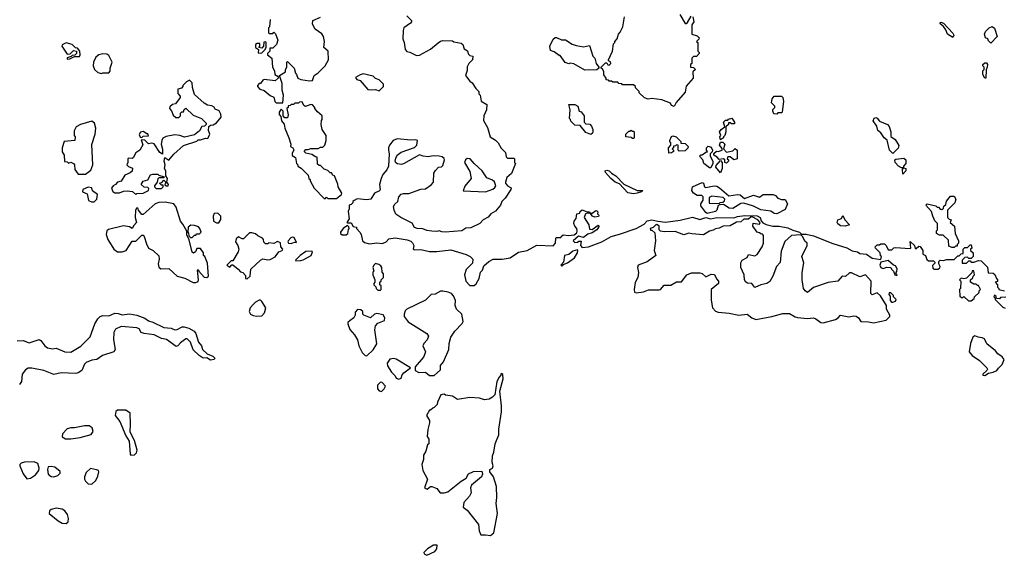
# Model space of a CAD drawing. Extents: x 2029662 to 2246637, y 225654 to 401419.
# Tile 206 of 256: x 2134366 to 2142415, y 322712 to 327092. Entities that reach past the tile are written whole.
import ezdxf

# ---------------------------------------------------------------- set-up
doc = ezdxf.new("R2010")
doc.units = 0

msp = doc.modelspace()

# ---------------------------------------------------------------- linework, layer by layer
at = {"layer": '0CON20XD'}
for points in [[(2136413.3, 327095), (2136407.5, 327035), (2136400, 327025), (2136400, 326985), (2136405, 326980), (2136435, 326980), (2136445, 326990), (2136457, 326977), (2136477.5, 326925), (2136465, 326890), (2136435, 326860), (2136411.7, 326858.3), (2136410, 326835), (2136393, 326817), (2136392.5, 326805), (2136427, 326777), (2136433, 326703), (2136450, 326675), (2136453, 326643), (2136478.3, 326628.3), (2136480, 326615), (2136455, 326592.5), (2136365, 326602.5), (2136353.6, 326596.4), (2136335, 326570), (2136325, 326570), (2136310, 326555), (2136310, 326545), (2136330, 326525), (2136365, 326513.3), (2136415, 326472.5), (2136445, 326457.5), (2136453, 326423), (2136463, 326413), (2136518.3, 326411.7), (2136522.5, 326475), (2136513, 326517), (2136510.7, 326570.7), (2136490, 326635), (2136540, 326665), (2136540, 326685), (2136550, 326705), (2136550, 326745), (2136555, 326750), (2136610, 326695), (2136620, 326655), (2136630, 326645), (2136640, 326615), (2136665, 326602.5), (2136735, 326592.5), (2136760, 326595), (2136773.6, 326636.4), (2136805, 326657.5), (2136862.5, 326715), (2136890, 326765), (2136887.5, 326835), (2136852.5, 326865), (2136857.5, 326915), (2136850, 326955), (2136835, 326977.5), (2136782.5, 327015), (2136760, 327055), (2136762.5, 327085), (2136825, 327112.5)], [(2137530, 327125), (2137570, 327085), (2137570, 327075), (2137560, 327065), (2137507.5, 327025), (2137500, 327005), (2137497.5, 326935), (2137510, 326905), (2137518.3, 326848.3), (2137531.7, 326831.7), (2137555, 326827.5), (2137610.7, 326800.7), (2137635, 326803.3), (2137725, 326850), (2137786.1, 326903.9), (2137805, 326917.5), (2137825, 326922.5), (2137905, 326920), (2137915, 326910), (2137975, 326900), (2137988.3, 326888.3), (2138000, 326855), (2138028.3, 326838.3), (2138031.7, 326811.7), (2138045, 326800), (2138070, 326795), (2138067, 326763), (2138037, 326733), (2138023.6, 326706.4), (2138023, 326677), (2138010, 326635), (2138045, 326590), (2138066.4, 326576.4), (2138095, 326530), (2138120, 326505), (2138120, 326485), (2138130, 326475), (2138140, 326425), (2138185, 326400), (2138181.2, 326355), (2138160, 326305), (2138157, 326267), (2138191.7, 326211.7), (2138212.5, 326135), (2138255, 326107.5), (2138277.5, 326085), (2138301.7, 326041.7), (2138337.5, 326005), (2138341.7, 325971.7), (2138355, 325960), (2138405, 325960), (2138410, 325955), (2138410, 325925), (2138420, 325915), (2138386.2, 325835), (2138349.3, 325800.7), (2138336.7, 325765), (2138336.7, 325755), (2138354.1, 325734.1), (2138385, 325717.5), (2138382.5, 325705), (2138335, 325632.5), (2138307.5, 325605), (2138296.7, 325575), (2138255, 325526.7), (2138217.5, 325505), (2138195, 325477.5), (2138155, 325456.7), (2138127.5, 325425), (2138055, 325391.2), (2138013, 325387), (2137980, 325365), (2137845, 325356), (2137817, 325357), (2137795, 325366.7), (2137775, 325360), (2137735, 325363.3), (2137695, 325368.8), (2137663, 325383), (2137615, 325383.8), (2137595, 325393.3), (2137575, 325427.5), (2137482.5, 325475), (2137442.3, 325502.3), (2137426.7, 325535), (2137423.3, 325565), (2137432.5, 325585), (2137457.5, 325605), (2137466.2, 325645), (2137485, 325666), (2137505, 325672), (2137548.3, 325671.7), (2137645, 325707.5), (2137685, 325710), (2137729.3, 325740.7), (2137750, 325765), (2137753, 325837), (2137765, 325860), (2137790, 325885), (2137815, 325890), (2137825, 325900), (2137838.8, 325945), (2137836.1, 325956.1), (2137819.5, 325969.5), (2137795, 325976.2), (2137745, 325978.8), (2137705, 325972), (2137665, 325976.2), (2137635, 325987.5), (2137505, 325912.5), (2137485, 325907.5), (2137454.5, 325914.5), (2137441.7, 325921.7), (2137435.7, 325935), (2137440, 325960), (2137453.3, 325985), (2137485, 326010), (2137592.5, 326047.5), (2137612.5, 326065), (2137617.5, 326105), (2137605, 326110), (2137565, 326107.5), (2137452.3, 326117.7), (2137420, 326105), (2137390, 326065), (2137382.5, 326045), (2137380, 326025), (2137386.7, 325995), (2137382.5, 325895), (2137366.7, 325865), (2137334.2, 325825.8), (2137321.2, 325795), (2137307.5, 325745), (2137312.5, 325705), (2137307, 325693), (2137267, 325673), (2137235.9, 325624.1), (2137205, 325618.8), (2137125, 325626.7), (2137100, 325615), (2137090, 325605), (2137090, 325595), (2137075, 325580), (2137060, 325575), (2137060, 325545), (2137052.5, 325525), (2137060, 325465), (2137040, 325435), (2137045, 325430), (2137075, 325430), (2137091.7, 325401.7), (2137120, 325395), (2137120, 325385), (2137147.5, 325355), (2137157.5, 325335), (2137170, 325285), (2137185, 325270), (2137225, 325260), (2137285, 325267.5), (2137333, 325263), (2137363, 325277), (2137385, 325300), (2137435, 325308.8), (2137535, 325291.2), (2137565, 325280), (2137578.3, 325268.3), (2137587.5, 325245), (2137582.5, 325215), (2137595, 325210), (2137645, 325212.5), (2137715, 325196.7), (2137775, 325196.7), (2137891.7, 325211.7), (2138015, 325173.3), (2138050, 325155), (2138070, 325135), (2138068.3, 325101.7), (2138015, 325050), (2138002.5, 325005), (2138012.5, 324955), (2138045, 324917.5), (2138081.7, 324918.3), (2138098.3, 324931.7), (2138123.3, 324975), (2138133.6, 325026.4), (2138150, 325045), (2138161.7, 325078.3), (2138200, 325115), (2138237, 325133), (2138310, 325135), (2138375, 325146.2), (2138445, 325192), (2138515, 325203.8), (2138595, 325248.8), (2138726.4, 325243.6), (2138747.5, 325265), (2138750, 325305), (2138755, 325310), (2138790, 325310), (2138791.7, 325318.3), (2138808.3, 325331.7), (2138855, 325327.5), (2138898, 325332), (2138920, 325350), (2138924, 325365), (2138921.2, 325385), (2138903.3, 325405), (2138896.7, 325425), (2138898.8, 325445), (2138914.1, 325465.9), (2138920, 325505), (2138945, 325510), (2138947.5, 325525), (2138963.8, 325536.2), (2139005, 325520), (2139025, 325520), (2139030, 325510), (2139045, 325510), (2139075, 325532.5), (2139085, 325530), (2139091.7, 325521.7), (2139090, 325505), (2139100, 325495), (2139098.3, 325481.7), (2139068.3, 325478.3), (2139050, 325485), (2139030, 325510), (2139005, 325510), (2138992.5, 325505), (2138980, 325475), (2139018.8, 325415), (2139025, 325380), (2139045, 325377.5), (2139095, 325412.5), (2139102.5, 325405), (2139083.3, 325375), (2139045, 325350), (2139011.2, 325338.8), (2138975, 325312.5), (2138935, 325322.5), (2138890, 325285), (2138905, 325270), (2138927, 325273), (2138938.3, 325281.7), (2138955, 325280), (2138950, 325245), (2138965, 325230), (2139015, 325233.8), (2139125, 325276), (2139201.9, 325318.1), (2139268.8, 325338.8), (2139405.6, 325384.4), (2139470, 325420), (2139495, 325446.7), (2139535, 325456.7), (2139583.6, 325443.6), (2139645, 325436.7), (2139765, 325452.5), (2139865, 325476.2), (2139925, 325459.5), (2139975, 325474.2), (2140015, 325463.3), (2140065, 325474.2), (2140205, 325473.3), (2140235, 325483.3), (2140295, 325490), (2140395, 325487.5), (2140420, 325475), (2140428.3, 325448.3), (2140441.7, 325431.7), (2140468.3, 325418.3), (2140523.9, 325403.9), (2140575, 325403.8), (2140645, 325391.2), (2140685, 325370), (2140740, 325355), (2140758.3, 325338.3), (2140795, 325338.8), (2140855, 325323.8), (2141012.7, 325262.7), (2141127.3, 325227.3), (2141172.7, 325202.7), (2141213.9, 325193.9), (2141235, 325181.2), (2141287.5, 325175)], [(2139715, 326382.5), (2139695, 326390), (2139685, 326410), (2139615, 326437.5), (2139535, 326447.5), (2139505, 326442.5), (2139473, 326453), (2139430, 326495), (2139430, 326505), (2139400, 326535), (2139400, 326545), (2139385, 326560), (2139295, 326560), (2139288.3, 326568.3), (2139265, 326570), (2139255, 326580), (2139215, 326580), (2139205, 326590), (2139185, 326590), (2139178.3, 326598.3), (2139161.7, 326601.7), (2139160, 326615), (2139142.5, 326642.5), (2139142.5, 326665), (2139129.3, 326689.3), (2139120, 326695), (2139120, 326705), (2139155, 326740), (2139165, 326740), (2139173.8, 326723.8), (2139185, 326721.2), (2139198.8, 326735), (2139195, 326747.5), (2139180, 326755), (2139180, 326765), (2139212.5, 326835), (2139220, 326895), (2139230, 326905), (2139230, 326915), (2139250, 326935), (2139260, 326975), (2139275, 326990), (2139297, 327033), (2139310, 327115)], [(2139870, 327115), (2139876.7, 327075), (2139860.7, 327049.3), (2139860, 326975), (2139905, 326960), (2139920, 326945), (2139918.3, 326931.7), (2139900, 326915), (2139910, 326905), (2139910, 326835), (2139920, 326825), (2139920, 326815), (2139898.3, 326791.7), (2139875, 326790), (2139861.7, 326778.3), (2139860, 326735), (2139850, 326725), (2139850, 326705), (2139875, 326700), (2139890, 326685), (2139870, 326665), (2139872.5, 326615), (2139815, 326550), (2139805, 326500), (2139733.6, 326416.4), (2139715, 326382.5)], [(2139764, 327135), (2139805, 327060), (2139815, 327060), (2139825, 327070), (2139855, 327120)], [(2141995, 326947.5), (2141950, 326975), (2141938.3, 327008.3), (2141916.7, 327036.7), (2141893.3, 327055), (2141890, 327065), (2141895, 327072.5), (2141917.5, 327065), (2141993, 326983), (2142002.5, 326965), (2141995, 326947.5)], [(2142305, 326900), (2142285, 326920), (2142280, 326935), (2142260, 326945), (2142252.5, 326975), (2142260, 326995), (2142290, 327025), (2142315, 327036.7), (2142335, 327022.5), (2142357.5, 326955), (2142305, 326900)], [(2138985, 326680), (2138895, 326730), (2138865, 326737.5), (2138855, 326732.5), (2138825, 326742.5), (2138785, 326800), (2138775, 326800), (2138735, 326830), (2138705, 326840), (2138700, 326875), (2138727.5, 326932.5), (2138743, 326947), (2138755, 326947.5), (2138795, 326927.5), (2138827, 326927), (2138883, 326893), (2138915, 326882.5), (2138975, 326870), (2139025, 326880), (2139052.5, 326795), (2139067, 326777), (2139080, 326735), (2139100, 326705), (2139100, 326695), (2139085, 326682.5), (2138985, 326680)], [(2134755, 326770), (2134775, 326773.3), (2134815, 326790), (2134855, 326792.5), (2134860, 326805), (2134857.5, 326835), (2134838.3, 326858.3), (2134821.7, 326861.7), (2134795, 326890), (2134745, 326903.3), (2134715, 326887.5), (2134710, 326875), (2134755, 326810), (2134778.3, 326811.7), (2134805, 326840), (2134830, 326835), (2134830, 326815), (2134818.3, 326801.7), (2134795, 326800), (2134788.3, 326791.7), (2134755, 326780), (2134755, 326770)], [(2136335, 326817.5), (2136345, 326822.5), (2136370, 326845), (2136380, 326865), (2136380, 326905), (2136375, 326910), (2136361.7, 326908.3), (2136360, 326875), (2136345, 326860), (2136320, 326865), (2136330, 326875), (2136328.3, 326898.3), (2136308.3, 326898.3), (2136295, 326890), (2136293.3, 326865), (2136317.5, 326847.5), (2136315, 326820), (2136335, 326817.5)], [(2135035, 326652.5), (2135045, 326657.5), (2135095, 326657.5), (2135105, 326670), (2135106.7, 326695), (2135122.5, 326745), (2135095, 326800), (2135079.3, 326809.3), (2135045, 326813.3), (2135013.9, 326806.1), (2134987.5, 326785), (2134970, 326745), (2134967.5, 326715), (2134977.5, 326685), (2135005, 326660), (2135035, 326652.5)], [(2142265, 326613.8), (2142255, 326613.8), (2142240, 326645), (2142240, 326675), (2142250, 326685), (2142250, 326705), (2142240, 326715), (2142240, 326725), (2142255, 326740), (2142268.3, 326738.3), (2142276.7, 326725), (2142276.2, 326705), (2142267, 326683), (2142265, 326613.8)], [(2137305, 326510), (2137340, 326545), (2137340, 326565), (2137305, 326600), (2137275, 326610), (2137255, 326630), (2137175, 326650), (2137148.3, 326641.7), (2137111.7, 326618.3), (2137123, 326603), (2137150, 326595), (2137211.7, 326521.7), (2137245, 326517.5), (2137275, 326522.5), (2137305, 326510)], [(2135315, 325662.5), (2135325, 325670), (2135375, 325672.5), (2135420, 325695), (2135421.7, 325711.7), (2135415, 325720), (2135383, 325723), (2135360, 325745), (2135377, 325773), (2135415, 325782.5), (2135435, 325822.5), (2135455, 325830), (2135495, 325830), (2135505, 325820), (2135547.5, 325807.5), (2135545, 325800), (2135505, 325800), (2135495, 325790), (2135490, 325765), (2135467.5, 325735), (2135467.5, 325725), (2135481.7, 325711.7), (2135525, 325712.5), (2135540, 325725), (2135538.3, 325738.3), (2135525, 325740), (2135510, 325755), (2135528.3, 325761.7), (2135545, 325780), (2135560, 325765), (2135551.7, 325741.7), (2135565, 325732.5), (2135580, 325735), (2135582.5, 325745), (2135570, 325765), (2135576, 325795), (2135560, 325815), (2135560.8, 325855), (2135550, 325875), (2135556, 325905), (2135548, 325935), (2135553.3, 325966.7), (2135585, 325942.5), (2135626.1, 325993.9), (2135705, 326062.5), (2135815, 326100), (2135825, 326110), (2135845, 326110), (2135885, 326122.5), (2135905, 326120), (2135920, 326155), (2135910, 326185), (2135911.7, 326218.3), (2135925, 326230), (2135947, 326233), (2135975, 326247.5), (2136012.5, 326295), (2136009.3, 326319.3), (2135996.4, 326346.4), (2135965, 326360), (2135956.4, 326376.4), (2135937, 326387), (2135903, 326393), (2135875, 326410), (2135795, 326480), (2135778.3, 326538.3), (2135777, 326577), (2135755, 326597.5), (2135730, 326585), (2135700, 326555), (2135700, 326545), (2135688.3, 326531.7), (2135660, 326525), (2135658.3, 326488.3), (2135677, 326467), (2135677.5, 326455), (2135640, 326405), (2135615, 326400), (2135595, 326380), (2135590, 326365), (2135608.3, 326348.3), (2135621.7, 326311.7), (2135641.7, 326291.7), (2135668.3, 326291.7), (2135680, 326305), (2135681.7, 326328.3), (2135691.7, 326338.3), (2135705, 326340), (2135711.7, 326358.3), (2135725, 326370), (2135785, 326312.5), (2135853, 326283), (2135890, 326245), (2135890, 326235), (2135877.5, 326222.5), (2135855, 326217.5), (2135836.4, 326183.6), (2135795, 326150), (2135715, 326132.5), (2135676.4, 326146.4), (2135635, 326150), (2135563.6, 326136.4), (2135537, 326123), (2135527.5, 326105), (2135523.8, 326075), (2135533.6, 326033.6), (2135535, 325992.5), (2135513.3, 326005), (2135465, 326077.5), (2135445, 326082.5), (2135418.3, 326078.3), (2135388.3, 326108.3), (2135360, 326110), (2135371.7, 326068.3), (2135347.5, 326025), (2135315, 326002.5), (2135295, 325962.5), (2135285, 325957.5), (2135255, 325960), (2135250, 325955), (2135250, 325925), (2135242.5, 325905), (2135255, 325892.5), (2135289.3, 325879.3), (2135286.1, 325853.9), (2135270.7, 325839.3), (2135225, 325820), (2135195, 325772.5), (2135167, 325763), (2135150, 325745), (2135130, 325735), (2135117.5, 325715), (2135127, 325687), (2135145, 325677.5), (2135183, 325677), (2135215, 325690), (2135245, 325692.5), (2135287.5, 325687.5), (2135315, 325662.5)], [(2140555, 326320), (2140531.7, 326321.7), (2140523, 326343), (2140523, 326357), (2140540, 326375), (2140540, 326385), (2140513, 326413), (2140517.5, 326445), (2140535, 326466.2), (2140595, 326467.5), (2140605.5, 326455.5), (2140610.6, 326425), (2140600, 326335), (2140595, 326330), (2140565, 326330), (2140555, 326320)], [(2136955, 325630), (2136998.3, 325661.7), (2137000, 325675), (2136970, 325725), (2136967, 325747), (2136940, 325815), (2136925, 325820), (2136915, 325840), (2136905, 325840), (2136885, 325860), (2136855, 325870), (2136825, 325900), (2136815, 325900), (2136801.7, 325911.7), (2136798.3, 325968.3), (2136785, 325970), (2136755, 325990), (2136705, 326000), (2136692.5, 326015), (2136705, 326030), (2136725, 326030), (2136745, 326040), (2136805, 326040), (2136825, 326050), (2136845, 326050), (2136860, 326065), (2136872.5, 326105), (2136872.5, 326145), (2136840, 326195), (2136830, 326235), (2136833, 326267), (2136840, 326275), (2136840, 326305), (2136800, 326340), (2136780, 326365), (2136780, 326375), (2136760, 326395), (2136745, 326397.5), (2136703, 326383), (2136690, 326390), (2136675, 326420), (2136653, 326417), (2136645, 326410), (2136615, 326410), (2136605, 326400), (2136585, 326400), (2136578.3, 326391.7), (2136561.7, 326388.3), (2136560, 326375), (2136550, 326365), (2136560, 326315), (2136555, 326290), (2136535, 326290), (2136520, 326305), (2136520, 326345), (2136505, 326360), (2136487.5, 326335), (2136488.3, 326318.3), (2136501.7, 326301.7), (2136507.5, 326265), (2136527, 326237), (2136532.5, 326205), (2136567.5, 326125), (2136582.5, 326075), (2136580, 326055), (2136600, 326045), (2136607, 326027), (2136593, 325997), (2136593, 325983), (2136620, 325965), (2136630, 325915), (2136640, 325905), (2136640, 325895), (2136668.3, 325878.3), (2136725, 325820), (2136730, 325795), (2136740, 325785), (2136740, 325775), (2136772.5, 325715), (2136855, 325630), (2136865, 325630), (2136875, 325640), (2136885, 325630), (2136955, 325630)], [(2139035, 326152.5), (2138995, 326170), (2138948.3, 326228.3), (2138905, 326230), (2138871.7, 326261.7), (2138870, 326275), (2138860, 326285), (2138867.5, 326355), (2138855, 326400), (2138905, 326397.5), (2138930, 326385), (2138940, 326345), (2138955, 326340), (2138980, 326305), (2138980, 326255), (2138995, 326240), (2139028.3, 326238.3), (2139041.7, 326221.7), (2139052.5, 326195), (2139052.5, 326175), (2139050, 326165), (2139035, 326152.5)], [(2140095, 326110), (2140090, 326135), (2140097.5, 326145), (2140087.5, 326175), (2140100, 326195), (2140130, 326215), (2140120, 326255), (2140135, 326270), (2140155, 326270), (2140161.7, 326278.3), (2140188.3, 326288.3), (2140210, 326255), (2140208.3, 326241.7), (2140185, 326240), (2140175, 326250), (2140161.7, 326248.3), (2140160, 326235), (2140140, 326215), (2140140, 326175), (2140130, 326145), (2140120, 326135), (2140120, 326125), (2140095, 326110)], [(2141505, 325997.5), (2141476, 326026), (2141456.7, 326106.7), (2141432.5, 326125), (2141405, 326167.5), (2141380, 326185), (2141371.7, 326221.7), (2141342.5, 326265), (2141351.7, 326288.3), (2141365, 326292.5), (2141375, 326287.5), (2141395, 326262.5), (2141460, 326235), (2141475, 326220), (2141487.5, 326175), (2141488.3, 326138.3), (2141523, 326113), (2141553, 326063), (2141547.3, 326042.7), (2141505, 325997.5)], [(2134905, 325830), (2134948.3, 325861.7), (2134963.6, 325906.4), (2134957, 326073), (2134983.3, 326155), (2134988.8, 326205), (2134977, 326247), (2134955, 326262.5), (2134864.2, 326235.8), (2134827.5, 326215), (2134813, 326183), (2134812.5, 326145), (2134820, 326135), (2134817.5, 326105), (2134730, 326095), (2134712.5, 326045), (2134713, 326013), (2134730, 325985), (2134731.7, 325931.7), (2134755, 325930), (2134765, 325920), (2134785, 325927.5), (2134805, 325917.5), (2134813.3, 325905), (2134818.3, 325868.3), (2134845, 325830), (2134905, 325830)], [(2135365, 326130), (2135375, 326140), (2135418.3, 326141.7), (2135415, 326160), (2135405, 326160), (2135375, 326177.5), (2135355, 326172.5), (2135343.3, 326153.3), (2135351.7, 326131.7), (2135365, 326130)], [(2139385, 326120), (2139375, 326120), (2139365, 326130), (2139320, 326135), (2139320, 326155), (2139345, 326180), (2139355, 326180), (2139365, 326190), (2139371.7, 326181.7), (2139385, 326180), (2139390, 326175), (2139390, 326125), (2139385, 326120)], [(2139671.7, 326001.7), (2139670, 326045), (2139690, 326065), (2139690, 326085), (2139680, 326095), (2139680, 326105), (2139693.3, 326136.7), (2139705, 326143.3), (2139732.5, 326135), (2139770, 326095), (2139771.7, 326081.7), (2139805, 326080), (2139830, 326055), (2139828.3, 326041.7), (2139805, 326020), (2139758.3, 326018.3), (2139750, 326025), (2139750, 326065), (2139735, 326070), (2139728.3, 326061.7), (2139711.7, 326058.3), (2139710, 326045), (2139700, 326035), (2139710, 326025), (2139710, 326015), (2139695, 326002.5), (2139671.7, 326001.7)], [(2140015, 325880), (2140005, 325880), (2139960, 325915), (2139950, 325945), (2139922.5, 325975), (2139933, 325987), (2139945, 325987.5), (2139975, 326010), (2139987.5, 326012.5), (2139980, 326025), (2139980, 326045), (2139995, 326057.5), (2140019.3, 326049.3), (2140030, 326025), (2140028.3, 326011.7), (2140010, 325995), (2140010, 325975), (2140032.5, 325935), (2140032.5, 325915), (2140015, 325880)], [(2140145, 325920), (2140130, 325925), (2140130, 325945), (2140120, 325955), (2140085, 325950), (2140068.3, 325968.3), (2140040, 325985), (2140041.7, 325998.3), (2140062.5, 326017.5), (2140075, 326013.3), (2140110, 326025), (2140108.3, 326038.3), (2140087.5, 326065), (2140095, 326090), (2140115, 326090), (2140130, 326075), (2140120, 326035), (2140145, 326010), (2140195, 326020), (2140215, 326040), (2140230, 326025), (2140230, 325955), (2140205, 325947.5), (2140175, 325970), (2140155, 325970), (2140150, 325955), (2140160, 325945), (2140160, 325935), (2140145, 325920)], [(2138175, 325683.3), (2138235, 325707.5), (2138249.3, 325720.7), (2138257.5, 325735), (2138247, 325767), (2138230.7, 325780.7), (2138185, 325800), (2138147.5, 325855), (2138082.5, 325915), (2138050, 325955), (2138023, 325957), (2138010, 325945), (2138002.5, 325925), (2138045, 325850), (2138057.5, 325795), (2138005, 325730), (2137991.7, 325691.7), (2138175, 325683.3)], [(2140095, 325840), (2140056.7, 325885), (2140059.3, 325900.7), (2140095, 325940), (2140110, 325925), (2140110, 325875), (2140095, 325840)], [(2141585, 325830), (2141582.5, 325867.5), (2141590, 325880), (2141575, 325880), (2141550, 325895), (2141523.6, 325923.6), (2141520, 325945), (2141528.3, 325951.7), (2141595, 325960), (2141610, 325945), (2141610, 325915), (2141590, 325895), (2141590, 325880), (2141610, 325875), (2141610, 325855), (2141585, 325830)], [(2139385, 325668), (2139336.4, 325676.4), (2139268.8, 325748.8), (2139235, 325763.8), (2139197.5, 325795), (2139155, 325842.5), (2139152.5, 325857.5), (2139165, 325862.5), (2139185, 325857.5), (2139205, 325836.7), (2139240, 325815), (2139306, 325746), (2139415, 325696.7), (2139460, 325695), (2139450, 325685), (2139415, 325673.8), (2139385, 325668)], [(2140555, 325503.6), (2140535, 325507.1), (2140506.8, 325526.8), (2140425, 325538), (2140365, 325567.5), (2140285, 325592.5), (2140260.5, 325589.5), (2140195, 325548.1), (2140165, 325552.2), (2140120, 325580), (2140090.7, 325579.3), (2140076.4, 325573.6), (2140065.5, 325535), (2140055, 325524.3), (2139985, 325508), (2139974.4, 325514.4), (2139935, 325570), (2139935, 325587.5), (2139953.3, 325616.7), (2139952.5, 325645), (2139943.6, 325653.6), (2139904.2, 325655.8), (2139873.4, 325673.4), (2139860, 325695), (2139865.7, 325724.3), (2139945, 325760.8), (2139956.2, 325756.2), (2139965.6, 325725.6), (2139975, 325719.2), (2140044.1, 325734.1), (2140065, 325730.8), (2140088.2, 325718.2), (2140163, 325653), (2140235, 325663.8), (2140255, 325658.8), (2140291.2, 325631.2), (2140365, 325658), (2140415, 325641.4), (2140445, 325662.5), (2140525, 325662.5), (2140543.3, 325655), (2140565, 325633.3), (2140595, 325623.3), (2140625, 325622.5), (2140643, 325587), (2140625, 325541.2), (2140555, 325503.6)], [(2134975, 325602.5), (2134997.5, 325625), (2135001.7, 325661.7), (2134961.7, 325691.7), (2134956.4, 325716.4), (2134925, 325723.3), (2134882.5, 325705), (2134880, 325685), (2134918.3, 325668.3), (2134930, 325615), (2134953, 325603), (2134975, 325602.5)], [(2140085, 325590), (2140093, 325597), (2140115, 325600), (2140128.3, 325611.7), (2140130, 325625), (2140117, 325637), (2140025, 325650), (2140003, 325637), (2140001.7, 325591.7), (2140085, 325590)], [(2142005, 325230), (2141985, 325230), (2141961.7, 325241.7), (2141958.3, 325288.3), (2141915, 325330), (2141885, 325330), (2141860, 325345), (2141860, 325365), (2141870, 325375), (2141870, 325425), (2141848.3, 325448.3), (2141830, 325485), (2141820, 325525), (2141772.5, 325575), (2141785, 325587.5), (2141855, 325570), (2141865, 325560), (2141878.3, 325558.3), (2141891.7, 325541.7), (2141905, 325540), (2141918.3, 325551.7), (2141921.7, 325568.3), (2141938.3, 325581.7), (2141941.7, 325608.3), (2141975, 325650), (2142005, 325650), (2142017.5, 325625), (2142010, 325595), (2141950, 325535), (2141950, 325475), (2141965, 325460), (2141980, 325455), (2141973.3, 325433.3), (2142006.7, 325405), (2142012.5, 325345), (2142040, 325285), (2142040, 325265), (2142030, 325255), (2142028.3, 325241.7), (2142015, 325240), (2142005, 325230)], [(2135805, 324944.2), (2135825, 324951.2), (2135828.9, 324965), (2135820, 325045), (2135825, 325050), (2135830, 325035), (2135875, 324986.7), (2135896.4, 324983.6), (2135910, 324995), (2135901.7, 325101.7), (2135880, 325155), (2135870, 325165), (2135870, 325185), (2135845, 325220), (2135815, 325220), (2135802.5, 325195), (2135787, 325183), (2135775, 325192.5), (2135752.5, 325292.5), (2135733.9, 325333.9), (2135731.7, 325361.7), (2135701.2, 325421.2), (2135680, 325445), (2135645, 325560), (2135626.4, 325586.4), (2135555, 325600), (2135505, 325596.7), (2135473.8, 325586.2), (2135375, 325500), (2135365, 325500), (2135337.5, 325535), (2135336.1, 325546.1), (2135325, 325552.5), (2135313.3, 325535), (2135310, 325475), (2135320, 325435), (2135299.3, 325410.7), (2135286.4, 325383.6), (2135265, 325397.5), (2135215, 325406.7), (2135093, 325377), (2135080, 325365), (2135073.3, 325335), (2135086.7, 325295), (2135136.7, 325215), (2135165, 325193.8), (2135205, 325193.3), (2135236.1, 325203.9), (2135285, 325280), (2135315, 325280), (2135365, 325330), (2135375, 325330), (2135385, 325320), (2135401.7, 325258.3), (2135420, 325225), (2135457.5, 325205), (2135505, 325160), (2135506.7, 325135), (2135497.5, 325095), (2135505, 325070), (2135520, 325055), (2135585, 325057.5), (2135652.5, 324995), (2135717.7, 324977.7), (2135784.2, 324944.2), (2135805, 324944.2)], [(2135995, 325430), (2136011.7, 325458.3), (2136010, 325485), (2135985, 325510), (2135955, 325507.5), (2135947.5, 325485), (2135950, 325445), (2135975, 325430), (2135995, 325430)], [(2141115, 325403.3), (2141075, 325406.7), (2141055, 325422.5), (2141050, 325435), (2141053.3, 325456.7), (2141083, 325467), (2141095, 325490), (2141112.5, 325455), (2141150, 325415), (2141115, 325403.3)], [(2135775, 325310), (2135795, 325330), (2135805, 325330), (2135815, 325340), (2135835, 325340), (2135850, 325355), (2135840, 325385), (2135828.3, 325398.3), (2135795, 325410), (2135765, 325412.5), (2135743, 325397), (2135740, 325355), (2135747, 325347), (2135750, 325325), (2135761.7, 325311.7), (2135775, 325310)], [(2137001.7, 325331.7), (2137035, 325332.5), (2137047.5, 325345), (2137053, 325377), (2137060, 325385), (2137058.3, 325398.3), (2137045, 325410), (2137010, 325385), (2136990, 325355), (2136990, 325345), (2137001.7, 325331.7)], [(2140935, 324612.5), (2141035, 324641.2), (2141057.5, 324655), (2141075, 324676.2), (2141145, 324663.3), (2141185, 324670), (2141205, 324666.7), (2141223, 324653), (2141243, 324623), (2141305, 324622.5), (2141345, 324613.3), (2141450, 324635), (2141480, 324665), (2141480, 324675), (2141452.5, 324725), (2141452.5, 324755), (2141403, 324833), (2141375, 324860), (2141335, 324842.5), (2141323, 324853), (2141327.5, 324955), (2141280, 325005), (2141235, 324990), (2141165, 325022.5), (2141148.3, 325021.7), (2141117, 324993), (2141090, 324995), (2141055, 324953.3), (2140975, 324942.5), (2140855, 324902.5), (2140805, 324861.2), (2140785.9, 324875.9), (2140773.8, 324895), (2140762, 324965), (2140763.8, 325025), (2140776.2, 325105), (2140760, 325155), (2140802.5, 325245), (2140802.5, 325265), (2140785, 325280), (2140767, 325317), (2140751.7, 325331.7), (2140675, 325327.5), (2140621.2, 325278.8), (2140591.7, 325198.3), (2140582.3, 325107.7), (2140552.5, 325075), (2140523.3, 324995), (2140498.8, 324951.2), (2140475, 324933.8), (2140426.1, 324923.9), (2140375, 324902.5), (2140352.5, 324935), (2140317, 324937), (2140302.5, 324945), (2140292.5, 324965), (2140287.5, 325005), (2140262.5, 325065), (2140262.5, 325105), (2140272.5, 325125), (2140311.7, 325148.3), (2140325, 325172.5), (2140375, 325162.5), (2140395, 325172.5), (2140436.1, 325233.9), (2140447.5, 325265), (2140447, 325327), (2140438.3, 325338.3), (2140425, 325340), (2140415, 325350), (2140393.6, 325353.6), (2140360, 325405), (2140361.7, 325428.3), (2140415, 325420), (2140420, 325435), (2140400, 325455), (2140355, 325480), (2140341.7, 325478.3), (2140325, 325460), (2140285, 325460), (2140261.7, 325438.3), (2140225, 325437.5), (2140175, 325407.5), (2140117, 325403), (2140085, 325387.5), (2140055, 325382.5), (2140035, 325370), (2140006.4, 325363.6), (2139955, 325333.3), (2139860.5, 325340.5), (2139835, 325347.5), (2139796.1, 325333.9), (2139725, 325360), (2139635, 325357.5), (2139605, 325362.5), (2139593, 325373), (2139592.5, 325405), (2139575, 325417.5), (2139566.4, 325413.6), (2139545, 325392.5), (2139520, 325385), (2139521.7, 325371.7), (2139535, 325370), (2139559.3, 325349.3), (2139563.3, 325285), (2139553.8, 325205), (2139566.2, 325165), (2139495, 325112), (2139423.3, 325085), (2139416.2, 325065), (2139423.8, 325026.2), (2139418, 324985), (2139397.7, 324942.3), (2139388.8, 324885), (2139392.5, 324865), (2139405, 324857.5), (2139465, 324866.7), (2139507, 324883), (2139595, 324882.5), (2139605, 324886.7), (2139635, 324922), (2139689.3, 324920.7), (2139735, 324947.5), (2139775, 324950), (2139820, 325005), (2139858.3, 325021.7), (2139925, 325023.3), (2139946.1, 325016.1), (2139975, 324990), (2140018.3, 325011.7), (2140045, 325010), (2140063, 324973), (2140080, 324955), (2140080, 324935), (2140020, 324885), (2140019.3, 324799.3), (2140030, 324735), (2140055, 324710), (2140075, 324700), (2140165, 324693.3), (2140245, 324677.5), (2140313, 324683), (2140352.5, 324655), (2140385, 324641.2), (2140515, 324664), (2140605, 324690), (2140659.5, 324689.5), (2140705, 324661.2), (2140725, 324656.2), (2140805, 324648.8), (2140855, 324653.3), (2140875, 324646.7), (2140915, 324616.7), (2140935, 324612.5)], [(2136225, 324973.3), (2136250, 324995), (2136257, 325053), (2136333.6, 325126.4), (2136355, 325136.7), (2136395, 325127.5), (2136415, 325132.5), (2136455, 325153.3), (2136485, 325193.3), (2136512.5, 325205), (2136517.5, 325215), (2136500, 325235), (2136498.3, 325268.3), (2136475, 325277.5), (2136445, 325262.5), (2136402.5, 325267.5), (2136395, 325260), (2136375, 325260), (2136361.7, 325271.7), (2136360, 325295), (2136350, 325305), (2136313.9, 325323.9), (2136295, 325342.5), (2136265, 325350), (2136245, 325350), (2136195, 325300), (2136185, 325300), (2136155, 325317.5), (2136135, 325300), (2136130, 325275), (2136150, 325245), (2136157.5, 325215), (2136152.5, 325195), (2136108.3, 325121.7), (2136095, 325120), (2136060, 325085), (2136085, 325070), (2136101.7, 325088.3), (2136108.3, 325088.3), (2136153, 325053), (2136170.7, 325030.7), (2136190, 325025), (2136211.7, 325001.7), (2136212.5, 324975), (2136225, 324973.3)], [(2136585, 325263.3), (2136613.3, 325273.3), (2136630, 325270), (2136611.4, 325311.4), (2136595, 325314.3), (2136581.7, 325308.3), (2136560, 325285), (2136557.5, 325275), (2136563.6, 325263.6), (2136585, 325263.3)], [(2141287.5, 325175), (2141335, 325143.3), (2141405, 325130), (2141410, 325155), (2141402.5, 325162.5), (2141400, 325185), (2141362.5, 325225), (2141360, 325235), (2141375, 325250), (2141395, 325250), (2141405, 325260), (2141435, 325260), (2141450, 325245), (2141465, 325210), (2141495, 325210), (2141513, 325227), (2141525, 325230), (2141645, 325220), (2141650, 325225), (2141645, 325277.5), (2141680, 325245), (2141685, 325220), (2141695, 325220), (2141715, 325240), (2141728.3, 325238.3), (2141750, 325205), (2141750, 325175), (2141770, 325165), (2141781.7, 325131.7), (2141795, 325120), (2141835, 325120), (2141848.3, 325108.3), (2141848.3, 325101.7), (2141828.3, 325081.7), (2141830.7, 325060.7), (2141845, 325052.5), (2141873, 325053), (2141886.7, 325063.3), (2141890, 325075), (2141880, 325095), (2141880, 325115), (2141890, 325125), (2141915, 325122.5), (2141945, 325132.5), (2142005, 325130), (2142035, 325160), (2142045, 325160), (2142061.7, 325178.3), (2142078.3, 325181.7), (2142080, 325215), (2142091.7, 325228.3), (2142115, 325230), (2142135, 325250), (2142145, 325250), (2142150, 325225), (2142140, 325215), (2142140, 325205), (2142160, 325185), (2142160, 325155), (2142145, 325140), (2142125, 325140), (2142115, 325150), (2142091.7, 325148.3), (2142070, 325125), (2142071.7, 325101.7), (2142105, 325100), (2142125, 325120), (2142135, 325120), (2142145, 325110), (2142165, 325110), (2142205, 325122.5), (2142225, 325120), (2142278.3, 325068.3), (2142281.7, 325021.7), (2142325, 325020), (2142338.3, 325008.3), (2142350, 324975), (2142360, 324965), (2142358.3, 324951.7), (2142340, 324945), (2142360, 324925), (2142360, 324905), (2142370, 324895), (2142370, 324885), (2142416.1, 324876.1)], [(2136625, 325120), (2136665, 325122.5), (2136685, 325127.5), (2136750, 325165), (2136760, 325195), (2136755, 325200), (2136705, 325197.5), (2136660, 325165), (2136620, 325125), (2136625, 325120)], [(2138795, 325080), (2138805, 325082.5), (2138810, 325090), (2138845, 325103.3), (2138902.5, 325145), (2138927.5, 325185), (2138930, 325205), (2138925, 325210), (2138889.3, 325200.7), (2138855, 325172.5), (2138820, 325165), (2138811.7, 325108.3), (2138790, 325085), (2138795, 325080)], [(2137315, 324880), (2137320, 324885), (2137320, 324915), (2137310, 324925), (2137310, 324945), (2137320, 324955), (2137320, 324965), (2137340, 324985), (2137340, 325015), (2137328.3, 325028.3), (2137327.5, 325065), (2137319.3, 325079.3), (2137301.7, 325091.7), (2137275, 325097.5), (2137260, 325085), (2137252.5, 325065), (2137260, 325035), (2137253, 325027), (2137252.5, 325005), (2137270, 324965), (2137270, 324945), (2137260, 324935), (2137260, 324925), (2137278.3, 324908.3), (2137280, 324895), (2137295, 324880), (2137315, 324880)], [(2141535, 325000), (2141540, 325005), (2141530, 325015), (2141530, 325025), (2141537, 325033), (2141540, 325055), (2141525, 325080), (2141510, 325085), (2141465, 325122.5), (2141405, 325110), (2141396.7, 325085), (2141406.1, 325066.1), (2141425, 325058.8), (2141455, 325070), (2141487, 325067), (2141491.7, 325051.7), (2141510, 325035), (2141520, 325005), (2141535, 325000)], [(2142145, 324792.5), (2142168.3, 324811.7), (2142170, 324825), (2142208.3, 324861.7), (2142210, 324875), (2142220, 324885), (2142205, 324920), (2142195, 324920), (2142185, 324930), (2142165, 324930), (2142140, 324945), (2142140, 324965), (2142158.3, 324981.7), (2142160, 324995), (2142170, 325005), (2142165, 325040), (2142151.7, 325038.3), (2142148.3, 325021.7), (2142105, 324980), (2142085, 324972.5), (2142062.5, 324977.5), (2142050, 324965), (2142060, 324955), (2142057.5, 324895), (2142050, 324885), (2142051.7, 324831.7), (2142065, 324820), (2142075, 324820), (2142085, 324830), (2142123, 324793), (2142145, 324792.5)], [(2137715, 324182.5), (2137755, 324183.3), (2137805, 324230), (2137807.5, 324265), (2137830, 324295), (2137873.3, 324395), (2137876.4, 324443.6), (2137890, 324495), (2137923.9, 324546.1), (2137983, 324607), (2137992.5, 324625), (2137980, 324685), (2137936.1, 324726.1), (2137926.4, 324756.4), (2137928.8, 324795), (2137912.5, 324835), (2137895, 324852.5), (2137870, 324865), (2137825, 324872.5), (2137805, 324872.5), (2137761.7, 324848.3), (2137730, 324845), (2137685, 324797.5), (2137530, 324725), (2137518.3, 324711.7), (2137510, 324685), (2137510, 324665), (2137541.7, 324621.7), (2137695, 324527.5), (2137707.5, 324505), (2137697.5, 324475), (2137670, 324445), (2137662.5, 324425), (2137683.3, 324375), (2137679.5, 324360.5), (2137666.1, 324333.9), (2137600, 324255), (2137600, 324225), (2137628.3, 324208.3), (2137685, 324210), (2137715, 324182.5)], [(2141505, 324782.5), (2141525, 324790), (2141530, 324805), (2141510, 324825), (2141508.3, 324838.3), (2141488.3, 324858.3), (2141475, 324860), (2141470, 324845), (2141481.7, 324831.7), (2141482.5, 324795), (2141493, 324783), (2141505, 324782.5)], [(2142427, 324823), (2142385, 324820), (2142375, 324810), (2142351.7, 324811.7), (2142348.3, 324828.3), (2142335, 324840), (2142330, 324825), (2142340, 324815), (2142340, 324805), (2142401.7, 324741.7), (2142422.5, 324732.5)], [(2136305, 324666.7), (2136345, 324670), (2136367.5, 324695), (2136377.5, 324735), (2136345, 324787.5), (2136335, 324797.5), (2136325, 324797.5), (2136295, 324782.5), (2136276.7, 324765), (2136251.2, 324735), (2136243.3, 324705), (2136253.3, 324685), (2136274.2, 324674.2), (2136305, 324666.7)], [(2134345, 324465.9), (2134395, 324467.8), (2134445, 324449.5), (2134525, 324476.8), (2134538.9, 324468.9), (2134571.3, 324425), (2134595, 324408.3), (2134635, 324399.5), (2134665, 324406.2), (2134735, 324375.3), (2134785, 324374.5), (2134865, 324422.7), (2134941.5, 324498.5), (2134981.3, 324605), (2135005, 324645.4), (2135024.6, 324665), (2135045, 324672.5), (2135095, 324671.4), (2135145, 324691.6), (2135170.4, 324689.6), (2135205, 324680), (2135265, 324686.2), (2135325, 324676.5), (2135390.7, 324650.7), (2135419.2, 324629.2), (2135455, 324620), (2135545, 324574.4), (2135605, 324571.1), (2135635, 324555.5), (2135655, 324558.5), (2135695, 324580.8), (2135711.4, 324581.4), (2135749.8, 324569.8), (2135792, 324545), (2135806.5, 324525), (2135829.2, 324455), (2135853.8, 324425), (2135862, 324395), (2135899.4, 324359.4), (2135945, 324340), (2135962.5, 324325), (2135957, 324313), (2135925, 324308.8), (2135896, 324326), (2135865, 324325.8), (2135832.5, 324345), (2135785, 324391.9), (2135762.1, 324455), (2135735, 324482.7), (2135725, 324481.5), (2135680.2, 324449.8), (2135658.9, 324425), (2135645, 324420.9), (2135567.6, 324477.6), (2135525, 324486.7), (2135465, 324516.1), (2135383.7, 324526.3), (2135359.5, 324535), (2135342.5, 324565), (2135325, 324571.5), (2135195, 324583.8), (2135148.7, 324561.3), (2135136.2, 324533.8), (2135134.2, 324475), (2135146.2, 324395), (2135136.5, 324375), (2135043, 324347), (2134996.7, 324313.3), (2134955, 324307.8), (2134909.8, 324290.2), (2134894.9, 324275.1), (2134873.8, 324225), (2134845, 324205.4), (2134825, 324200.4), (2134705, 324204.5), (2134645, 324191.7), (2134565, 324224), (2134465, 324243.3), (2134436.8, 324243.2), (2134415, 324229.7), (2134387, 324195), (2134380.4, 324135), (2134365, 324108.2)], [(2137205, 324342.5), (2137256.4, 324393.6), (2137287, 324443), (2137270, 324555), (2137275, 324590), (2137295, 324610), (2137348.3, 324631.7), (2137350, 324655), (2137338.3, 324678.3), (2137285, 324688.8), (2137266.4, 324683.6), (2137233, 324653), (2137180, 324675), (2137172.5, 324685), (2137172.5, 324705), (2137155, 324720), (2137128.3, 324721.7), (2137108.3, 324701.7), (2137107.5, 324675), (2137097.5, 324655), (2137067, 324633), (2137050, 324615), (2137050, 324605), (2137065, 324560), (2137103.3, 324515), (2137126.7, 324475), (2137137.5, 324425), (2137165, 324370), (2137190, 324345), (2137205, 324342.5)], [(2142255, 324182.5), (2142285, 324202.5), (2142325, 324208.8), (2142355, 324224.2), (2142366.9, 324243.1), (2142398.3, 324271.7), (2142412.5, 324315), (2142398.8, 324335), (2142361.2, 324361.2), (2142343.9, 324383.9), (2142271.3, 324441.3), (2142252.3, 324482.3), (2142235, 324491.2), (2142200, 324495), (2142175, 324507.5), (2142157.5, 324495), (2142137.5, 324445), (2142127.5, 324375), (2142153.3, 324345), (2142213.3, 324305), (2142272.5, 324245), (2142277.5, 324235), (2142272.5, 324225), (2142240, 324195), (2142240, 324185), (2142255, 324182.5)], [(2137465, 324152.5), (2137485, 324160), (2137493, 324187), (2137507.5, 324205), (2137560, 324245), (2137445, 324316.7), (2137425, 324322.5), (2137393, 324317), (2137370, 324285), (2137373, 324263), (2137405, 324210), (2137435, 324180), (2137445, 324160), (2137465, 324152.5)], [(2138215, 322873.3), (2138242.5, 322895), (2138273.3, 323055), (2138260, 323135), (2138266.7, 323185), (2138263.3, 323275), (2138240, 323355), (2138210, 323395), (2138210, 323415), (2138230, 323425), (2138236.7, 323443.3), (2138227.5, 323475), (2138230, 323525), (2138242.5, 323555), (2138253.3, 323625), (2138283, 323697), (2138283.3, 323745), (2138306.1, 323886.1), (2138306, 323935), (2138290, 324055), (2138318.8, 324155), (2138315, 324190), (2138305, 324200), (2138300, 324195), (2138300, 324185), (2138285, 324170), (2138267.5, 324135), (2138250, 324025), (2138232.5, 324005), (2138205, 323988.8), (2138166.4, 323983.6), (2138125, 323996.7), (2138045, 324003.3), (2137945, 323987.5), (2137905, 324012.5), (2137848.3, 324021.7), (2137835, 324030), (2137810, 324025), (2137782.5, 323965), (2137780, 323945), (2137755, 323920), (2137743, 323917), (2137725, 323900), (2137715, 323900), (2137693, 323857), (2137717.5, 323815), (2137717.5, 323795), (2137701.7, 323741.7), (2137697.5, 323685), (2137711.7, 323661.7), (2137710, 323625), (2137700, 323615), (2137687, 323563), (2137668.3, 323531.7), (2137666.7, 323495), (2137653.3, 323455), (2137661.2, 323405), (2137698.8, 323335), (2137676.7, 323265), (2137696.1, 323253.9), (2137725, 323274), (2137735, 323274.2), (2137775, 323258.8), (2137804.2, 323224.2), (2137835, 323224), (2137865, 323232), (2137975, 323320), (2138016.4, 323343.6), (2138035, 323377.5), (2138075, 323396.7), (2138145, 323400), (2138150, 323375), (2138142.5, 323355), (2138060, 323285), (2138052.5, 323265), (2138057, 323223), (2138043, 323197), (2137997.5, 323145), (2137992.5, 323105), (2138025, 323082.5), (2138117.5, 322965), (2138123.6, 322913.6), (2138135, 322880), (2138175, 322880.8), (2138215, 322873.3)], [(2137325, 324052.5), (2137346.4, 324073.6), (2137357.5, 324095), (2137330, 324125), (2137315, 324127.5), (2137290, 324105), (2137290, 324075), (2137305, 324057.5), (2137325, 324052.5)], [(2135275, 323532.5), (2135305, 323533.3), (2135320.7, 323549.3), (2135326.4, 323573.6), (2135305, 323650), (2135268.3, 323718.3), (2135273.3, 323785), (2135270, 323875), (2135235, 323900), (2135165, 323900), (2135152.3, 323887.7), (2135147.5, 323855), (2135185, 323807.5), (2135235, 323690), (2135262.5, 323645), (2135268.3, 323538.3), (2135275, 323532.5)], [(2134785, 323664), (2134860, 323675), (2134949.5, 323700.5), (2134966.4, 323723.6), (2134960, 323755), (2134935, 323770), (2134895, 323772), (2134815, 323756), (2134785, 323756.2), (2134754.3, 323745.7), (2134716.7, 323705), (2134715, 323680), (2134740, 323665), (2134785, 323664)], [(2134425, 323337.5), (2134455, 323342.5), (2134495, 323370), (2134523.3, 323405), (2134526.7, 323425), (2134513.6, 323463.6), (2134485, 323476.2), (2134406.1, 323473.9), (2134377.5, 323465), (2134367.5, 323455), (2134366.7, 323445), (2134395, 323377.5), (2134425, 323337.5)], [(2134645, 323354), (2134677.5, 323365), (2134697.5, 323385), (2134697, 323397), (2134655, 323433.3), (2134625, 323440), (2134600, 323435), (2134593.3, 323415), (2134600, 323375), (2134625, 323356.2), (2134645, 323354)], [(2134955, 323293.3), (2134987.5, 323325), (2135005, 323360), (2135012.5, 323395), (2135010, 323405), (2134995, 323412.5), (2134945, 323422.5), (2134909.3, 323390.7), (2134896.7, 323355), (2134896.4, 323336.4), (2134905, 323317.5), (2134925, 323297.5), (2134955, 323293.3)], [(2134745, 322973.3), (2134763.6, 322986.4), (2134766.4, 323013.6), (2134758, 323045), (2134735, 323076.2), (2134715, 323090), (2134665, 323098), (2134625, 323086.7), (2134610, 323075), (2134607.5, 323055), (2134680, 322995), (2134715, 322976.7), (2134745, 322973.3)], [(2137695, 322712.5), (2137760, 322745), (2137777.5, 322765), (2137780, 322795), (2137750, 322795), (2137700, 322765), (2137670, 322735), (2137673.3, 322723.3), (2137695, 322712.5)]]:
    msp.add_lwpolyline(points, dxfattribs=at)

doc.saveas('drawing.dxf')
